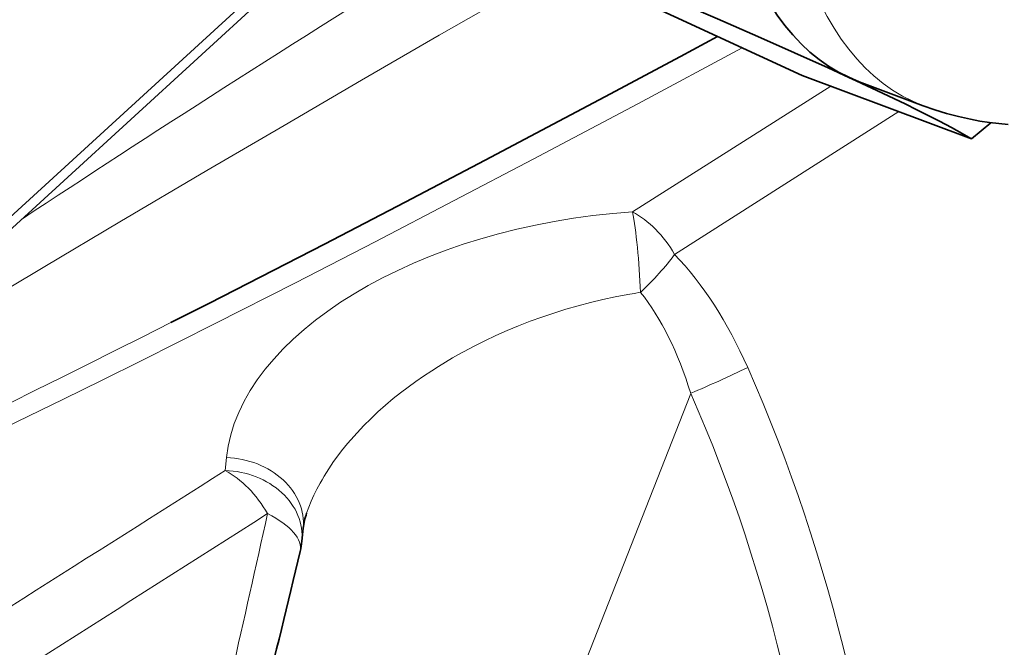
# Model space of a CAD drawing. Extents: x -922 to 7836, y -4841 to 1297.
# Tile 28 of 89: x 4889 to 4914, y -4697 to -4680. Entities that reach past the tile are written whole.
import ezdxf

# ---------------------------------------------------------------- set-up
doc = ezdxf.new("R2010")
doc.units = 0

msp = doc.modelspace()

# ---------------------------------------------------------------- linework, layer by layer
at = {"color": 7, "lineweight": 13}
for p, q in [((4897.112793, -4677.355469), (4885.641602, -4687.847656)), ((4897.112793, -4677.355469), (4885.641602, -4687.847656)), ((4897.112793, -4677.355469), (4885.641602, -4687.847656)), ((4909.573242, -4682.027832), (4904.434082, -4685.290527)), ((4909.573242, -4682.027832), (4904.434082, -4685.290527)), ((4909.573242, -4682.027832), (4904.434082, -4685.290527)), ((4911.338379, -4682.689453), (4905.524902, -4686.393066)), ((4911.338379, -4682.689453), (4905.524902, -4686.393066)), ((4911.338379, -4682.689453), (4905.524902, -4686.393066)), ((4905.942383, -4689.994629), (4901.662109, -4700.901855)), ((4905.942383, -4689.994629), (4901.662109, -4700.901855)), ((4905.942383, -4689.994629), (4901.662109, -4700.901855)), ((4893.900879, -4691.662109), (4893.867676, -4691.995605)), ((4893.900879, -4691.662109), (4893.867676, -4691.995605)), ((4893.900879, -4691.662109), (4893.867676, -4691.995605))]:
    msp.add_line(p, q, dxfattribs=at)
at = {"color": 7, "lineweight": 35}
for p, q in [((4897.367188, -4677.451172), (4885.444824, -4688.355957)), ((4897.367188, -4677.451172), (4885.444824, -4688.355957)), ((4897.367188, -4677.451172), (4885.444824, -4688.355957)), ((4904.157227, -4679.595703), (4908.831055, -4681.749512)), ((4913.221191, -4683.39502), (4908.831055, -4681.749512)), ((4910.04541, -4681.803223), (4910.233887, -4681.890137)), ((4911.973145, -4682.537109), (4910.312988, -4681.915039)), ((4913.221191, -4683.39502), (4913.727539, -4682.976563)), ((4895.891113, -4693.494629), (4895.857422, -4693.827637)), ((4895.891113, -4693.494629), (4895.857422, -4693.827637)), ((4895.891113, -4693.494629), (4895.857422, -4693.827637))]:
    msp.add_line(p, q, dxfattribs=at)
at = {"color": 7, "lineweight": 13}
for points in [[(4880.207031, -4692.234863), (4880.731445, -4691.896973), (4881.259277, -4691.55957), (4882.32959, -4690.883789), (4883.418945, -4690.205078), (4884.696289, -4689.41748), (4885.975098, -4688.637207), (4887.256348, -4687.862793), (4888.219727, -4687.283203), (4889.187988, -4686.704102), (4891.13916, -4685.54541), (4893.388184, -4684.220215), (4895.395996, -4683.04541), (4897.406738, -4681.875977), (4899.421875, -4680.710938), (4900.936035, -4679.838867), (4902.453125, -4678.968262)], [(4880.207031, -4692.234863), (4880.731445, -4691.896973), (4881.259277, -4691.55957), (4882.32959, -4690.883789), (4883.418945, -4690.205078), (4884.696289, -4689.41748), (4885.975098, -4688.637207), (4887.256348, -4687.862793), (4888.219727, -4687.283203), (4889.187988, -4686.704102), (4891.13916, -4685.54541), (4893.388184, -4684.220215), (4895.395996, -4683.04541), (4897.406738, -4681.875977), (4899.421875, -4680.710938), (4900.936035, -4679.838867), (4902.453125, -4678.968262)], [(4880.207031, -4692.234863), (4880.731445, -4691.896973), (4881.259277, -4691.55957), (4882.32959, -4690.883789), (4883.418945, -4690.205078), (4884.696289, -4689.41748), (4885.975098, -4688.637207), (4887.256348, -4687.862793), (4888.219727, -4687.283203), (4889.187988, -4686.704102), (4891.13916, -4685.54541), (4893.388184, -4684.220215), (4895.395996, -4683.04541), (4897.406738, -4681.875977), (4899.421875, -4680.710938), (4900.936035, -4679.838867), (4902.453125, -4678.968262)], [(4907.278809, -4681.03418), (4904.569824, -4682.483398), (4903.212891, -4683.204102), (4901.854004, -4683.922363), (4899.810059, -4684.995117), (4897.755371, -4686.063477), (4895.687988, -4687.12793), (4893.606934, -4688.186523), (4891.688965, -4689.149902), (4890.680664, -4689.650879), (4889.672363, -4690.147461), (4888.765137, -4690.59082), (4887.854492, -4691.031738)], [(4907.278809, -4681.03418), (4904.569824, -4682.483398), (4903.212891, -4683.204102), (4901.854004, -4683.922363), (4899.810059, -4684.995117), (4897.755371, -4686.063477), (4895.687988, -4687.12793), (4893.606934, -4688.186523), (4891.688965, -4689.149902), (4890.680664, -4689.650879), (4889.672363, -4690.147461), (4888.765137, -4690.59082), (4887.854492, -4691.031738)], [(4907.278809, -4681.03418), (4904.569824, -4682.483398), (4903.212891, -4683.204102), (4901.854004, -4683.922363), (4899.810059, -4684.995117), (4897.755371, -4686.063477), (4895.687988, -4687.12793), (4893.606934, -4688.186523), (4891.688965, -4689.149902), (4890.680664, -4689.650879), (4889.672363, -4690.147461), (4888.765137, -4690.59082), (4887.854492, -4691.031738)], [(4904.63916, -4687.375488), (4904.475098, -4687.401855), (4904.311523, -4687.430176), (4903.984863, -4687.492188), (4903.661133, -4687.562012), (4903.339355, -4687.63916), (4903.020508, -4687.723633), (4902.70459, -4687.814453), (4902.392578, -4687.912109), (4902.083496, -4688.016602), (4901.778809, -4688.127441), (4901.478027, -4688.244629), (4901.181641, -4688.368164), (4900.889648, -4688.49707), (4900.603027, -4688.632324), (4900.321289, -4688.772949), (4900.044922, -4688.918945), (4899.904297, -4688.99707), (4899.765137, -4689.076172), (4899.581543, -4689.184082), (4899.401367, -4689.294434), (4899.224121, -4689.407227), (4899.015137, -4689.545898), (4898.811035, -4689.6875), (4898.611328, -4689.833008), (4898.416992, -4689.981445), (4898.227051, -4690.132813), (4898.025879, -4690.302246), (4897.831055, -4690.475098), (4897.643555, -4690.651855), (4897.462402, -4690.831543), (4897.288574, -4691.014648), (4897.122559, -4691.200684), (4897.041992, -4691.29541), (4896.963867, -4691.391113), (4896.888184, -4691.486328), (4896.814453, -4691.582031), (4896.681152, -4691.765137), (4896.555664, -4691.950684), (4896.495117, -4692.044922), (4896.437012, -4692.139648), (4896.381836, -4692.233398), (4896.328613, -4692.327637), (4896.24707, -4692.480957), (4896.171387, -4692.634766), (4896.101563, -4692.790039), (4896.038086, -4692.945801), (4895.980469, -4693.102539)], [(4904.63916, -4687.375488), (4904.475098, -4687.401855), (4904.311523, -4687.430176), (4903.984863, -4687.492188), (4903.661133, -4687.562012), (4903.339355, -4687.63916), (4903.020508, -4687.723633), (4902.70459, -4687.814453), (4902.392578, -4687.912109), (4902.083496, -4688.016602), (4901.778809, -4688.127441), (4901.478027, -4688.244629), (4901.181641, -4688.368164), (4900.889648, -4688.49707), (4900.603027, -4688.632324), (4900.321289, -4688.772949), (4900.044922, -4688.918945), (4899.904297, -4688.99707), (4899.765137, -4689.076172), (4899.581543, -4689.184082), (4899.401367, -4689.294434), (4899.224121, -4689.407227), (4899.015137, -4689.545898), (4898.811035, -4689.6875), (4898.611328, -4689.833008), (4898.416992, -4689.981445), (4898.227051, -4690.132813), (4898.025879, -4690.302246), (4897.831055, -4690.475098), (4897.643555, -4690.651855), (4897.462402, -4690.831543), (4897.288574, -4691.014648), (4897.122559, -4691.200684), (4897.041992, -4691.29541), (4896.963867, -4691.391113), (4896.888184, -4691.486328), (4896.814453, -4691.582031), (4896.681152, -4691.765137), (4896.555664, -4691.950684), (4896.495117, -4692.044922), (4896.437012, -4692.139648), (4896.381836, -4692.233398), (4896.328613, -4692.327637), (4896.24707, -4692.480957), (4896.171387, -4692.634766), (4896.101563, -4692.790039), (4896.038086, -4692.945801), (4895.980469, -4693.102539)], [(4904.63916, -4687.375488), (4904.475098, -4687.401855), (4904.311523, -4687.430176), (4903.984863, -4687.492188), (4903.661133, -4687.562012), (4903.339355, -4687.63916), (4903.020508, -4687.723633), (4902.70459, -4687.814453), (4902.392578, -4687.912109), (4902.083496, -4688.016602), (4901.778809, -4688.127441), (4901.478027, -4688.244629), (4901.181641, -4688.368164), (4900.889648, -4688.49707), (4900.603027, -4688.632324), (4900.321289, -4688.772949), (4900.044922, -4688.918945), (4899.904297, -4688.99707), (4899.765137, -4689.076172), (4899.581543, -4689.184082), (4899.401367, -4689.294434), (4899.224121, -4689.407227), (4899.015137, -4689.545898), (4898.811035, -4689.6875), (4898.611328, -4689.833008), (4898.416992, -4689.981445), (4898.227051, -4690.132813), (4898.025879, -4690.302246), (4897.831055, -4690.475098), (4897.643555, -4690.651855), (4897.462402, -4690.831543), (4897.288574, -4691.014648), (4897.122559, -4691.200684), (4897.041992, -4691.29541), (4896.963867, -4691.391113), (4896.888184, -4691.486328), (4896.814453, -4691.582031), (4896.681152, -4691.765137), (4896.555664, -4691.950684), (4896.495117, -4692.044922), (4896.437012, -4692.139648), (4896.381836, -4692.233398), (4896.328613, -4692.327637), (4896.24707, -4692.480957), (4896.171387, -4692.634766), (4896.101563, -4692.790039), (4896.038086, -4692.945801), (4895.980469, -4693.102539)]]:
    msp.add_lwpolyline(points, dxfattribs=at)
at = {"color": 7, "lineweight": 35}
for points in [[(4903.874023, -4679.087891), (4905.305664, -4679.704102), (4906.637695, -4680.282227), (4907.679688, -4680.739746), (4908.635742, -4681.164063), (4909.504395, -4681.555664), (4910.04541, -4681.803223)], [(4892.458984, -4688.158691), (4893.458008, -4687.652832), (4894.454102, -4687.145508), (4895.447754, -4686.63623), (4896.44043, -4686.125), (4897.490723, -4685.581055), (4898.532227, -4685.039063), (4899.571289, -4684.495605), (4900.608398, -4683.951172), (4901.643555, -4683.405273), (4903.716797, -4682.305176), (4905.676758, -4681.257324), (4906.640137, -4680.739746)], [(4892.458984, -4688.158691), (4893.458008, -4687.652832), (4894.454102, -4687.145508), (4895.447754, -4686.63623), (4896.44043, -4686.125), (4897.490723, -4685.581055), (4898.532227, -4685.039063), (4899.571289, -4684.495605), (4900.608398, -4683.951172), (4901.643555, -4683.405273), (4903.716797, -4682.305176), (4905.676758, -4681.257324), (4906.640137, -4680.739746)], [(4892.458984, -4688.158691), (4893.458008, -4687.652832), (4894.454102, -4687.145508), (4895.447754, -4686.63623), (4896.44043, -4686.125), (4897.490723, -4685.581055), (4898.532227, -4685.039063), (4899.571289, -4684.495605), (4900.608398, -4683.951172), (4901.643555, -4683.405273), (4903.716797, -4682.305176), (4905.676758, -4681.257324), (4906.640137, -4680.739746)], [(4910.233887, -4681.890137), (4910.915039, -4682.209473), (4911.518555, -4682.5), (4911.791992, -4682.634277), (4912.047363, -4682.762207), (4912.394043, -4682.94043), (4912.703613, -4683.104492), (4912.978516, -4683.255859), (4913.221191, -4683.39502)], [(4911.973145, -4682.537109), (4912.273926, -4682.643555), (4912.579102, -4682.737305), (4912.886719, -4682.818848), (4913.198242, -4682.888184), (4913.441406, -4682.933105), (4913.686523, -4682.971191), (4913.931152, -4683.001465), (4914.177246, -4683.024414)]]:
    msp.add_lwpolyline(points, dxfattribs=at)
at = {"color": 7, "lineweight": 13}
for centre, radius, start, end in [((4891.871094, -4656.921875), 35.941365, 293.047515, 295.633213), ((4891.871094, -4656.921875), 35.941365, 293.047515, 295.633213), ((4891.871094, -4656.921875), 35.941365, 293.047515, 295.633213), ((-15370.001953, 27255.763672), 37832.310087, 302.348702, 302.3862), ((-15370.001953, 27255.763672), 37832.310087, 302.348702, 302.3862), ((-15370.001953, 27255.763672), 37832.310087, 302.348702, 302.3862), ((-13287.021484, 23880.96875), 33868.316824, 302.423513, 302.469023), ((-13287.021484, 23880.96875), 33868.316824, 302.423513, 302.469023), ((-13287.021484, 23880.96875), 33868.316824, 302.423513, 302.469023), ((4327.310547, -4567.766602), 581.331542, 346.714217, 347.548025), ((4327.310547, -4567.766602), 581.331542, 346.714217, 347.548025), ((4327.310547, -4567.766602), 581.331542, 346.714217, 347.548025)]:
    msp.add_arc(centre, radius, start, end, dxfattribs=at)
at = {"color": 7, "lineweight": 35}
for centre, radius, start, end in [((4897.598633, -4693.678711), 1.717523, 160.39295, 173.836415), ((4897.598633, -4693.678711), 1.717523, 160.39295, 173.836415), ((4897.598633, -4693.678711), 1.717523, 160.39295, 173.836415), ((4893.867676, -4693.628418), 2.000001, 346.550931, 354.281277), ((4893.867676, -4693.628418), 2.000001, 346.550931, 354.281277), ((4893.867676, -4693.628418), 2.000001, 346.550931, 354.281277), ((4285.070801, -4548.026855), 627.966066, 345.790731, 346.549642), ((4285.070801, -4548.026855), 627.966066, 345.790731, 346.549642), ((4285.070801, -4548.026855), 627.966066, 345.790731, 346.549642)]:
    msp.add_arc(centre, radius, start, end, dxfattribs=at)
msp.add_ellipse((4917.333984, -4663.187988), major_axis=(7.021484, 18.727051), ratio=0.444696, start_param=0.000022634, end_param=3.141615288, dxfattribs=at)
at = {"color": 7, "lineweight": 13}
for centre, major_axis, ratio, start_param, end_param in [((4918.994141, -4663.810059), (7.021484, 18.727051), 0.444696, 0.000022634, 3.141615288), ((4930.836914, -4663.803711), (55.122559, 31.756348), 0.054423, 2.138304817, 2.41155531), ((4930.836914, -4663.803711), (55.122559, 31.756348), 0.054423, 2.138304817, 2.41155531), ((4930.836914, -4663.803711), (55.122559, 31.756348), 0.054423, 2.138304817, 2.41155531), ((4904.106445, -4691.155762), (10.198242, 1.244629), 0.56571, 1.469784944, 3.01504201), ((4904.106445, -4691.155762), (10.198242, 1.244629), 0.56571, 1.469784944, 3.01504201), ((4904.106445, -4691.155762), (10.198242, 1.244629), 0.56571, 1.469784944, 3.01504201), ((4904.434082, -4686.92334), (0.128418, -1.996094), 0.090316, 1.33640385, 2.523208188), ((4904.434082, -4686.92334), (0.128418, -1.996094), 0.090316, 1.33640385, 2.523208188), ((4904.434082, -4686.92334), (0.128418, -1.996094), 0.090316, 1.33640385, 2.523208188), ((4904.434082, -4686.92334), (1.071777, -1.688477), 0.604033, 1.502371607, 2.331368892), ((4904.434082, -4686.92334), (1.071777, -1.688477), 0.604033, 1.502371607, 2.331368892), ((4904.434082, -4686.92334), (1.071777, -1.688477), 0.604033, 1.502371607, 2.331368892), ((4904.434082, -4686.92334), (1.430176, 1.397949), 0.234247, 4.627550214, 5.325522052), ((4904.434082, -4686.92334), (1.430176, 1.397949), 0.234247, 4.627550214, 5.325522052), ((4904.434082, -4686.92334), (1.430176, 1.397949), 0.234247, 4.627550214, 5.325522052), ((4899.370605, -4701.02832), (-3.030273, -16.408691), 0.551515, 2.461150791, 2.763857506), ((4899.370605, -4701.02832), (-3.030273, -16.408691), 0.551515, 2.461150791, 2.763857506), ((4899.370605, -4701.02832), (-3.030273, -16.408691), 0.551515, 2.461150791, 2.763857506), ((4898.667969, -4701.019043), (-3.947754, -15.042969), 0.458595, 2.505387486, 2.811356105), ((4898.667969, -4701.019043), (-3.947754, -15.042969), 0.458595, 2.505387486, 2.811356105), ((4898.667969, -4701.019043), (-3.947754, -15.042969), 0.458595, 2.505387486, 2.811356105), ((4932.416016, -4664.605469), (56.603027, 31.000488), 0.032611, 3.326118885, 3.910978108), ((4932.416016, -4664.605469), (56.603027, 31.000488), 0.032611, 3.326118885, 3.910978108), ((4932.416016, -4664.605469), (56.603027, 31.000488), 0.032611, 3.326118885, 3.910978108), ((4839.759277, -4721.546387), (66.334473, 34.964355), 0.764185, 5.946231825, 6.230020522), ((4839.759277, -4721.546387), (66.334473, 34.964355), 0.764185, 5.946231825, 6.230020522), ((4839.759277, -4721.546387), (66.334473, 34.964355), 0.764185, 5.946231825, 6.230020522), ((4838.989746, -4722), (65.644043, 34.713379), 0.746528, 5.946114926, 6.228940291), ((4838.989746, -4722), (65.644043, 34.713379), 0.746528, 5.946114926, 6.228940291), ((4838.989746, -4722), (65.644043, 34.713379), 0.746528, 5.946114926, 6.228940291), ((4893.900879, -4693.29541), (-1.990234, 0.199219), 0.815136, 3.141570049, 4.793812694), ((4893.900879, -4693.29541), (-1.990234, 0.199219), 0.815136, 3.141570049, 4.793812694), ((4893.900879, -4693.29541), (-1.990234, 0.199219), 0.815136, 3.141570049, 4.793812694), ((4893.867676, -4693.628418), (-1.990234, 0.199219), 0.815136, 3.141553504, 4.79381269), ((4893.867676, -4693.628418), (-1.990234, 0.199219), 0.815136, 3.141553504, 4.79381269), ((4893.867676, -4693.628418), (-1.990234, 0.199219), 0.815136, 3.141553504, 4.79381269), ((4893.867676, -4693.628418), (1.071289, -1.688965), 0.603816, 1.493370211, 2.331585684), ((4893.867676, -4693.628418), (1.071289, -1.688965), 0.603816, 1.493370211, 2.331585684), ((4893.867676, -4693.628418), (1.071289, -1.688965), 0.603816, 1.493370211, 2.331585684), ((4893.867676, -4693.628418), (1.945312, -0.465332), 0.429479, 6.28317956, 7.359112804), ((4893.867676, -4693.628418), (1.945312, -0.465332), 0.429479, 6.28317956, 7.359112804), ((4893.867676, -4693.628418), (1.945312, -0.465332), 0.429479, 6.28317956, 7.359112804)]:
    msp.add_ellipse(centre, major_axis=major_axis, ratio=ratio, start_param=start_param, end_param=end_param, dxfattribs=at)

doc.saveas('drawing.dxf')
